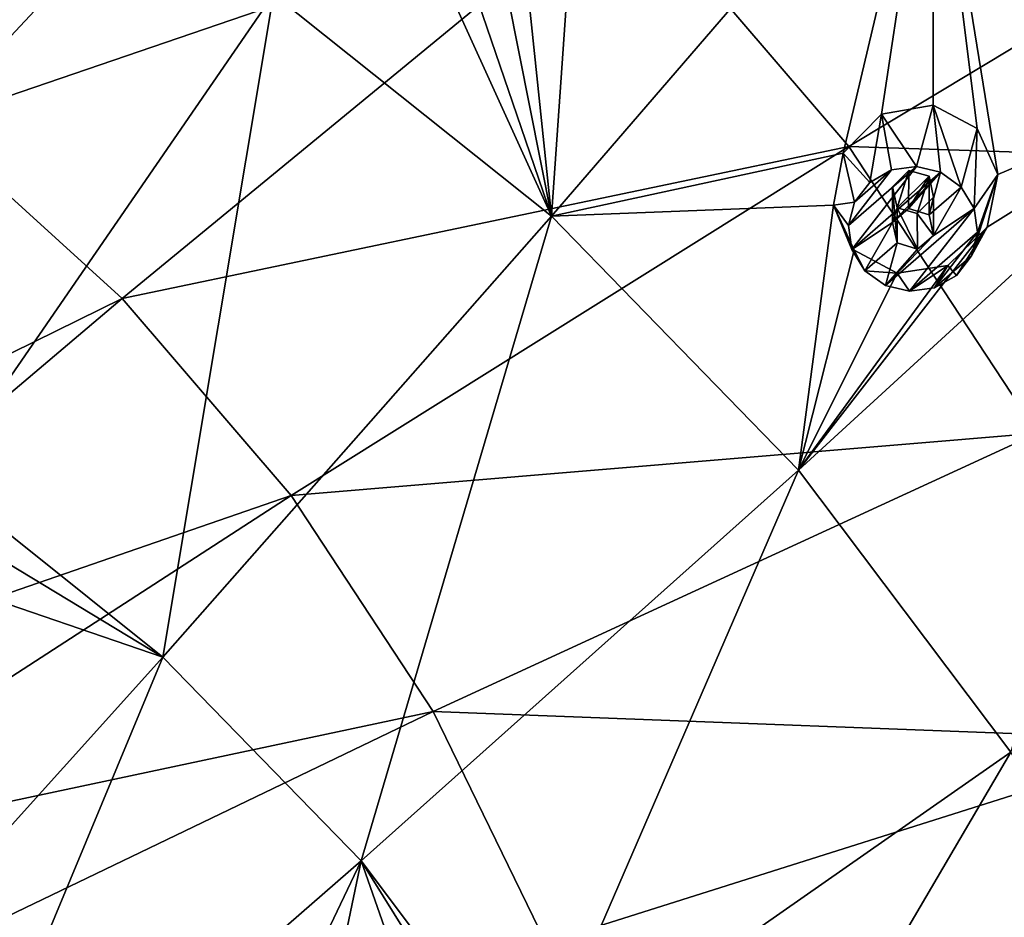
# Model space of a CAD drawing. Header units: millimetres. Extents: x -198 to 325, y 0 to 239.
# Tile 195 of 256: x -133 to -122, y 203 to 214. Entities that reach past the tile are written whole.
import ezdxf

# ---------------------------------------------------------------- set-up
doc = ezdxf.new("R2010")
doc.units = ezdxf.units.MM
doc.header["$LTSCALE"] = 65.185185
for name, color, linetype in [('2093', 7, 'CONTINUOUS'), ('2174', 7, 'CONTINUOUS'), ('2203', 7, 'CONTINUOUS'), ('2204', 7, 'CONTINUOUS'), ('2205', 7, 'CONTINUOUS'), ('2206', 7, 'CONTINUOUS'), ('2207', 7, 'CONTINUOUS')]:
    doc.layers.add(name, color=color, linetype=linetype)

msp = doc.modelspace()

# ---------------------------------------------------------------- linework, layer by layer
at = {"layer": '2093', "linetype": 'CONTINUOUS'}
for points in [[(-136.915, 214.047, 6.489), (-129.346, 217.755, 9.452), (-134.434, 212.306, 6.023), (-136.915, 214.047, 6.489)], [(-129.346, 217.755, 9.452), (-126.38, 215.064, 8.732), (-134.434, 212.306, 6.023), (-129.346, 217.755, 9.452)], [(-126.38, 215.064, 8.732), (-117.445, 215.856, 11.462), (-123.786, 212.036, 7.92), (-126.38, 215.064, 8.732)], [(-117.445, 215.856, 11.462), (-114.737, 211.735, 10.358), (-123.786, 212.036, 7.92), (-117.445, 215.856, 11.462)], [(-134.434, 212.306, 6.023), (-126.38, 215.064, 8.732), (-132.199, 210.278, 5.479), (-134.434, 212.306, 6.023)], [(-126.38, 215.064, 8.732), (-123.786, 212.036, 7.92), (-132.199, 210.278, 5.479), (-126.38, 215.064, 8.732)], [(-134.434, 212.306, 6.023), (-132.199, 210.278, 5.479), (-139.593, 206.636, 3.091), (-134.434, 212.306, 6.023)], [(-132.199, 210.278, 5.479), (-123.786, 212.036, 7.92), (-130.244, 207.996, 4.868), (-132.199, 210.278, 5.479)], [(-123.786, 212.036, 7.92), (-121.605, 208.717, 7.031), (-130.244, 207.996, 4.868), (-123.786, 212.036, 7.92)], [(-123.786, 212.036, 7.92), (-114.737, 211.735, 10.358), (-121.605, 208.717, 7.031), (-123.786, 212.036, 7.92)], [(-139.593, 206.636, 3.091), (-132.199, 210.278, 5.479), (-138.098, 205.28, 2.728), (-139.593, 206.636, 3.091)], [(-132.199, 210.278, 5.479), (-130.244, 207.996, 4.868), (-138.098, 205.28, 2.728), (-132.199, 210.278, 5.479)], [(-130.244, 207.996, 4.868), (-121.605, 208.717, 7.031), (-128.601, 205.495, 4.198), (-130.244, 207.996, 4.868)], [(-121.605, 208.717, 7.031), (-119.873, 205.161, 6.078), (-128.601, 205.495, 4.198), (-121.605, 208.717, 7.031)], [(-138.098, 205.28, 2.728), (-130.244, 207.996, 4.868), (-136.791, 203.754, 2.319), (-138.098, 205.28, 2.728)], [(-130.244, 207.996, 4.868), (-128.601, 205.495, 4.198), (-136.791, 203.754, 2.319), (-130.244, 207.996, 4.868)], [(-136.791, 203.754, 2.319), (-128.601, 205.495, 4.198), (-135.693, 202.082, 1.871), (-136.791, 203.754, 2.319)], [(-128.601, 205.495, 4.198), (-127.295, 202.814, 3.479), (-135.693, 202.082, 1.871), (-128.601, 205.495, 4.198)], [(-128.601, 205.495, 4.198), (-119.873, 205.161, 6.078), (-127.295, 202.814, 3.479), (-128.601, 205.495, 4.198)], [(-119.873, 205.161, 6.078), (-118.615, 201.422, 5.076), (-127.295, 202.814, 3.479), (-119.873, 205.161, 6.078)]]:
    msp.add_3dface(points, dxfattribs=at)
at = {"layer": '2174', "color": 7, "linetype": 'CONTINUOUS', "true_color": 0xe0e6ed}
for points in [[(-126.659, 219.422, 30.895), (-127.746, 216.184, 31.202), (-127.229, 211.23, 31.029), (-126.659, 219.422, 30.895)], [(-122.816, 216.351, 30.072), (-126.659, 219.422, 30.895), (-127.229, 211.23, 31.029), (-122.816, 216.351, 30.072)], [(-115.622, 218.595, 27.941), (-122.816, 216.351, 30.072), (-119.403, 212.84, 29.131), (-115.622, 218.595, 27.941)], [(-123.852, 211.959, 30.288), (-122.816, 216.351, 30.072), (-127.229, 211.23, 31.029), (-123.852, 211.959, 30.288)], [(-123.852, 211.959, 30.288), (-123.408, 212.41, 30.191), (-122.816, 216.351, 30.072), (-123.852, 211.959, 30.288)], [(-123.408, 212.41, 30.191), (-122.811, 212.515, 30.045), (-122.816, 216.351, 30.072), (-123.408, 212.41, 30.191)], [(-122.301, 212.246, 29.908), (-122.061, 211.711, 29.83), (-122.816, 216.351, 30.072), (-122.301, 212.246, 29.908)], [(-122.816, 216.351, 30.072), (-122.061, 211.711, 29.83), (-119.403, 212.84, 29.131), (-122.816, 216.351, 30.072)], [(-122.811, 212.515, 30.045), (-122.301, 212.246, 29.908), (-122.816, 216.351, 30.072), (-122.811, 212.515, 30.045)], [(-127.746, 216.184, 31.202), (-128.109, 215.66, 31.28), (-127.229, 211.23, 31.029), (-127.746, 216.184, 31.202)], [(-134.311, 208.187, 32.127), (-130.448, 213.802, 31.718), (-133.975, 215.964, 32.297), (-134.311, 208.187, 32.127)], [(-128.109, 215.66, 31.28), (-128.671, 215.452, 31.392), (-127.229, 211.23, 31.029), (-128.109, 215.66, 31.28)], [(-127.229, 211.23, 31.029), (-129.219, 215.612, 31.498), (-130.448, 213.802, 31.718), (-127.229, 211.23, 31.029)], [(-128.671, 215.452, 31.392), (-129.219, 215.612, 31.498), (-127.229, 211.23, 31.029), (-128.671, 215.452, 31.392)], [(-134.311, 208.187, 32.127), (-131.729, 206.123, 31.574), (-130.448, 213.802, 31.718), (-134.311, 208.187, 32.127)], [(-131.729, 206.123, 31.574), (-127.229, 211.23, 31.029), (-130.448, 213.802, 31.718), (-131.729, 206.123, 31.574)], [(-119.403, 212.84, 29.131), (-122.186, 211.102, 29.84), (-124.37, 208.288, 30.241), (-119.403, 212.84, 29.131)], [(-121.914, 205.024, 29.366), (-119.403, 212.84, 29.131), (-124.37, 208.288, 30.241), (-121.914, 205.024, 29.366)], [(-122.061, 211.711, 29.83), (-122.186, 211.102, 29.84), (-119.403, 212.84, 29.131), (-122.061, 211.711, 29.83)], [(-123.965, 211.358, 30.296), (-123.852, 211.959, 30.288), (-127.229, 211.23, 31.029), (-123.965, 211.358, 30.296)], [(-123.283, 211.569, 30.136), (-123.23, 211.325, 30.114), (-123.094, 211.757, 30.095), (-123.283, 211.569, 30.136)], [(-123.23, 211.325, 30.114), (-122.859, 211.693, 30.034), (-123.094, 211.757, 30.095), (-123.23, 211.325, 30.114)], [(-122.995, 211.261, 30.053), (-122.859, 211.693, 30.034), (-123.23, 211.325, 30.114), (-122.995, 211.261, 30.053)], [(-122.806, 211.448, 30.012), (-122.859, 211.693, 30.034), (-122.995, 211.261, 30.053), (-122.806, 211.448, 30.012)], [(-124.37, 208.288, 30.241), (-123.965, 211.358, 30.296), (-127.229, 211.23, 31.029), (-124.37, 208.288, 30.241)], [(-123.726, 210.835, 30.218), (-123.965, 211.358, 30.296), (-124.37, 208.288, 30.241), (-123.726, 210.835, 30.218)], [(-131.729, 206.123, 31.574), (-129.434, 203.763, 30.942), (-127.229, 211.23, 31.029), (-131.729, 206.123, 31.574)], [(-129.434, 203.763, 30.942), (-124.37, 208.288, 30.241), (-127.229, 211.23, 31.029), (-129.434, 203.763, 30.942)], [(-122.186, 211.102, 29.84), (-122.641, 210.66, 29.94), (-124.37, 208.288, 30.241), (-122.186, 211.102, 29.84)], [(-123.228, 210.568, 30.084), (-123.726, 210.835, 30.218), (-124.37, 208.288, 30.241), (-123.228, 210.568, 30.084)], [(-122.641, 210.66, 29.94), (-123.228, 210.568, 30.084), (-124.37, 208.288, 30.241), (-122.641, 210.66, 29.94)], [(-129.434, 203.763, 30.942), (-127.464, 201.144, 30.24), (-124.37, 208.288, 30.241), (-129.434, 203.763, 30.942)], [(-127.464, 201.144, 30.24), (-121.914, 205.024, 29.366), (-124.37, 208.288, 30.241), (-127.464, 201.144, 30.24)], [(-134.311, 208.187, 32.127), (-134.07, 207.541, 32.049), (-131.729, 206.123, 31.574), (-134.311, 208.187, 32.127)], [(-134.07, 207.541, 32.049), (-134.074, 206.927, 32.005), (-131.729, 206.123, 31.574), (-134.07, 207.541, 32.049)], [(-134.074, 206.927, 32.005), (-136.298, 201.051, 31.705), (-131.729, 206.123, 31.574), (-134.074, 206.927, 32.005)], [(-136.298, 201.051, 31.705), (-134.577, 199.281, 31.231), (-131.729, 206.123, 31.574), (-136.298, 201.051, 31.705)], [(-131.729, 206.123, 31.574), (-134.577, 199.281, 31.231), (-129.434, 203.763, 30.942), (-131.729, 206.123, 31.574)], [(-127.464, 201.144, 30.24), (-125.849, 198.307, 29.479), (-121.914, 205.024, 29.366), (-127.464, 201.144, 30.24)], [(-125.849, 198.307, 29.479), (-119.902, 201.488, 28.419), (-121.914, 205.024, 29.366), (-125.849, 198.307, 29.479)], [(-134.577, 199.281, 31.231), (-130.146, 202.265, 30.906), (-129.434, 203.763, 30.942), (-134.577, 199.281, 31.231)], [(-130.146, 202.265, 30.906), (-129.664, 202.655, 30.862), (-129.434, 203.763, 30.942), (-130.146, 202.265, 30.906)], [(-129.664, 202.655, 30.862), (-129.057, 202.694, 30.751), (-129.434, 203.763, 30.942), (-129.664, 202.655, 30.862)], [(-129.057, 202.694, 30.751), (-128.561, 202.363, 30.615), (-129.434, 203.763, 30.942), (-129.057, 202.694, 30.751)], [(-129.434, 203.763, 30.942), (-128.561, 202.363, 30.615), (-127.464, 201.144, 30.24), (-129.434, 203.763, 30.942)]]:
    msp.add_3dface(points, dxfattribs=at)
at = {"layer": '2203', "linetype": 'CONTINUOUS'}
for points in [[(-122.336, 211.32, 31.73), (-122.301, 212.246, 29.908), (-122.487, 211.567, 31.796), (-122.336, 211.32, 31.73)], [(-122.061, 211.711, 29.83), (-122.301, 212.246, 29.908), (-122.336, 211.32, 31.73), (-122.061, 211.711, 29.83)], [(-122.186, 211.102, 29.84), (-122.061, 211.711, 29.83), (-122.367, 210.772, 31.583), (-122.186, 211.102, 29.84)], [(-122.367, 210.772, 31.583), (-122.061, 211.711, 29.83), (-122.297, 211.044, 31.656), (-122.367, 210.772, 31.583)], [(-122.297, 211.044, 31.656), (-122.061, 211.711, 29.83), (-122.336, 211.32, 31.73), (-122.297, 211.044, 31.656)], [(-122.641, 210.66, 29.94), (-122.186, 211.102, 29.84), (-122.543, 210.544, 31.522), (-122.641, 210.66, 29.94)], [(-122.543, 210.544, 31.522), (-122.186, 211.102, 29.84), (-122.367, 210.772, 31.583), (-122.543, 210.544, 31.522)], [(-123.726, 210.835, 30.218), (-123.228, 210.568, 30.084), (-123.602, 210.598, 31.536), (-123.726, 210.835, 30.218)], [(-123.228, 210.568, 30.084), (-122.641, 210.66, 29.94), (-123.084, 210.36, 31.473), (-123.228, 210.568, 30.084)], [(-123.084, 210.36, 31.473), (-122.641, 210.66, 29.94), (-122.796, 210.4, 31.483), (-123.084, 210.36, 31.473)], [(-122.796, 210.4, 31.483), (-122.641, 210.66, 29.94), (-122.543, 210.544, 31.522), (-122.796, 210.4, 31.483)], [(-123.602, 210.598, 31.536), (-123.228, 210.568, 30.084), (-123.363, 210.427, 31.491), (-123.602, 210.598, 31.536)], [(-123.363, 210.427, 31.491), (-123.228, 210.568, 30.084), (-123.084, 210.36, 31.473), (-123.363, 210.427, 31.491)]]:
    msp.add_3dface(points, dxfattribs=at)
at = {"layer": '2204', "linetype": 'CONTINUOUS'}
for points in [[(-123.792, 211.12, 31.676), (-123.752, 210.844, 31.603), (-123.005, 211.805, 31.86), (-123.792, 211.12, 31.676)], [(-123.293, 211.765, 31.849), (-123.792, 211.12, 31.676), (-123.005, 211.805, 31.86), (-123.293, 211.765, 31.849)], [(-123.005, 211.805, 31.86), (-123.752, 210.844, 31.603), (-122.725, 211.738, 31.842), (-123.005, 211.805, 31.86)], [(-123.721, 211.392, 31.749), (-123.792, 211.12, 31.676), (-123.293, 211.765, 31.849), (-123.721, 211.392, 31.749)], [(-123.752, 210.844, 31.603), (-123.281, 211.157, 31.686), (-122.725, 211.738, 31.842), (-123.752, 210.844, 31.603)], [(-123.546, 211.621, 31.811), (-123.721, 211.392, 31.749), (-123.293, 211.765, 31.849), (-123.546, 211.621, 31.811)], [(-123.281, 211.157, 31.686), (-123.097, 211.318, 31.729), (-122.725, 211.738, 31.842), (-123.281, 211.157, 31.686)], [(-123.097, 211.318, 31.729), (-122.859, 211.244, 31.71), (-122.725, 211.738, 31.842), (-123.097, 211.318, 31.729)], [(-122.859, 211.244, 31.71), (-122.487, 211.567, 31.796), (-122.725, 211.738, 31.842), (-122.859, 211.244, 31.71)], [(-122.487, 211.567, 31.796), (-122.859, 211.244, 31.71), (-122.808, 211.007, 31.646), (-122.487, 211.567, 31.796)], [(-122.336, 211.32, 31.73), (-122.487, 211.567, 31.796), (-122.808, 211.007, 31.646), (-122.336, 211.32, 31.73)], [(-123.363, 210.427, 31.491), (-123.084, 210.36, 31.473), (-122.336, 211.32, 31.73), (-123.363, 210.427, 31.491)], [(-123.363, 210.427, 31.491), (-122.336, 211.32, 31.73), (-122.808, 211.007, 31.646), (-123.363, 210.427, 31.491)], [(-123.084, 210.36, 31.473), (-122.297, 211.044, 31.656), (-122.336, 211.32, 31.73), (-123.084, 210.36, 31.473)], [(-123.602, 210.598, 31.536), (-123.281, 211.157, 31.686), (-123.752, 210.844, 31.603), (-123.602, 210.598, 31.536)], [(-123.281, 211.157, 31.686), (-123.602, 210.598, 31.536), (-123.23, 210.921, 31.623), (-123.281, 211.157, 31.686)], [(-122.992, 210.847, 31.603), (-123.363, 210.427, 31.491), (-122.808, 211.007, 31.646), (-122.992, 210.847, 31.603)], [(-123.084, 210.36, 31.473), (-122.796, 210.4, 31.483), (-122.297, 211.044, 31.656), (-123.084, 210.36, 31.473)], [(-122.796, 210.4, 31.483), (-122.367, 210.772, 31.583), (-122.297, 211.044, 31.656), (-122.796, 210.4, 31.483)], [(-123.602, 210.598, 31.536), (-123.363, 210.427, 31.491), (-123.23, 210.921, 31.623), (-123.602, 210.598, 31.536)], [(-123.23, 210.921, 31.623), (-123.363, 210.427, 31.491), (-122.992, 210.847, 31.603), (-123.23, 210.921, 31.623)], [(-122.796, 210.4, 31.483), (-122.543, 210.544, 31.522), (-122.367, 210.772, 31.583), (-122.796, 210.4, 31.483)]]:
    msp.add_3dface(points, dxfattribs=at)
at = {"layer": '2205', "linetype": 'CONTINUOUS'}
for points in [[(-122.859, 211.693, 30.034), (-122.806, 211.448, 30.012), (-122.859, 211.244, 31.71), (-122.859, 211.693, 30.034)], [(-122.806, 211.448, 30.012), (-122.995, 211.261, 30.053), (-122.808, 211.007, 31.646), (-122.806, 211.448, 30.012)], [(-122.859, 211.244, 31.71), (-122.806, 211.448, 30.012), (-122.808, 211.007, 31.646), (-122.859, 211.244, 31.71)], [(-122.995, 211.261, 30.053), (-123.23, 211.325, 30.114), (-122.992, 210.847, 31.603), (-122.995, 211.261, 30.053)], [(-123.23, 211.325, 30.114), (-123.23, 210.921, 31.623), (-122.992, 210.847, 31.603), (-123.23, 211.325, 30.114)], [(-122.995, 211.261, 30.053), (-122.992, 210.847, 31.603), (-122.808, 211.007, 31.646), (-122.995, 211.261, 30.053)]]:
    msp.add_3dface(points, dxfattribs=at)
at = {"layer": '2206', "linetype": 'CONTINUOUS'}
for points in [[(-122.811, 212.515, 30.045), (-123.408, 212.41, 30.191), (-123.005, 211.805, 31.86), (-122.811, 212.515, 30.045)], [(-122.811, 212.515, 30.045), (-123.005, 211.805, 31.86), (-122.725, 211.738, 31.842), (-122.811, 212.515, 30.045)], [(-122.301, 212.246, 29.908), (-122.811, 212.515, 30.045), (-122.487, 211.567, 31.796), (-122.301, 212.246, 29.908)], [(-122.487, 211.567, 31.796), (-122.811, 212.515, 30.045), (-122.725, 211.738, 31.842), (-122.487, 211.567, 31.796)], [(-123.408, 212.41, 30.191), (-123.852, 211.959, 30.288), (-123.546, 211.621, 31.811), (-123.408, 212.41, 30.191)], [(-123.408, 212.41, 30.191), (-123.546, 211.621, 31.811), (-123.293, 211.765, 31.849), (-123.408, 212.41, 30.191)], [(-123.408, 212.41, 30.191), (-123.293, 211.765, 31.849), (-123.005, 211.805, 31.86), (-123.408, 212.41, 30.191)], [(-123.852, 211.959, 30.288), (-123.965, 211.358, 30.296), (-123.721, 211.392, 31.749), (-123.852, 211.959, 30.288)], [(-123.852, 211.959, 30.288), (-123.721, 211.392, 31.749), (-123.546, 211.621, 31.811), (-123.852, 211.959, 30.288)], [(-123.965, 211.358, 30.296), (-123.792, 211.12, 31.676), (-123.721, 211.392, 31.749), (-123.965, 211.358, 30.296)], [(-123.965, 211.358, 30.296), (-123.726, 210.835, 30.218), (-123.752, 210.844, 31.603), (-123.965, 211.358, 30.296)], [(-123.965, 211.358, 30.296), (-123.752, 210.844, 31.603), (-123.792, 211.12, 31.676), (-123.965, 211.358, 30.296)], [(-123.726, 210.835, 30.218), (-123.602, 210.598, 31.536), (-123.752, 210.844, 31.603), (-123.726, 210.835, 30.218)]]:
    msp.add_3dface(points, dxfattribs=at)
at = {"layer": '2207', "linetype": 'CONTINUOUS'}
for points in [[(-123.283, 211.569, 30.136), (-123.094, 211.757, 30.095), (-123.281, 211.157, 31.686), (-123.283, 211.569, 30.136)], [(-123.094, 211.757, 30.095), (-123.097, 211.318, 31.729), (-123.281, 211.157, 31.686), (-123.094, 211.757, 30.095)], [(-123.094, 211.757, 30.095), (-122.859, 211.693, 30.034), (-123.097, 211.318, 31.729), (-123.094, 211.757, 30.095)], [(-122.859, 211.693, 30.034), (-122.859, 211.244, 31.71), (-123.097, 211.318, 31.729), (-122.859, 211.693, 30.034)], [(-123.23, 211.325, 30.114), (-123.283, 211.569, 30.136), (-123.23, 210.921, 31.623), (-123.23, 211.325, 30.114)], [(-123.283, 211.569, 30.136), (-123.281, 211.157, 31.686), (-123.23, 210.921, 31.623), (-123.283, 211.569, 30.136)]]:
    msp.add_3dface(points, dxfattribs=at)

doc.saveas('drawing.dxf')
